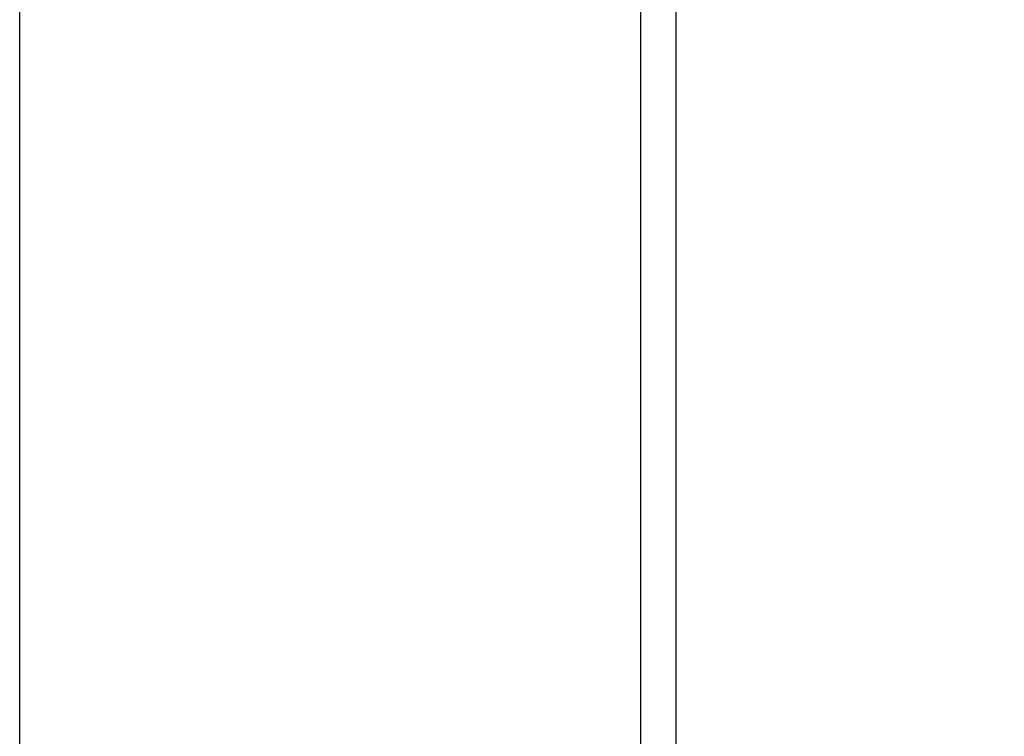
# Model space of a CAD drawing. Header units: inches. Extents: x 0 to 22, y 0 to 17.
# Tile 20 of 42: x 7.793 to 8.357, y 9.982 to 10.392. Entities that reach past the tile are written whole.
import ezdxf

# ---------------------------------------------------------------- set-up
doc = ezdxf.new("R2010")
doc.units = ezdxf.units.IN
doc.header["$LTSCALE"] = 1.21
doc.header["$MEASUREMENT"] = 0
doc.layers.get('0').update_dxf_attribs({"linetype": 'CONTINUOUS'})
doc.layers.add('DIMENSIONS', color=7, linetype='CONTINUOUS')
doc.styles.get("Standard").update_dxf_attribs({"font": 'txt', "width": 0.8})
doc.dimstyles.new('DIMSTYLE_2', dxfattribs={"dimtxt": 0.125, "dimasz": 0.18, "dimexe": 0.18, "dimexo": 0.0625, "dimgap": 0.09, "dimtad": 0, "dimtih": 1, "dimtoh": 1, "dimdec": 3, "dimzin": 4, "dimdsep": 46, "dimtxsty": 'STANDARD', "dimblk": '_FILLED', "dimblk1": '_FILLED', "dimblk2": '_FILLED', "dimcen": 0.09, "dimadec": 0, "dimazin": 0, "dimtp": 0.01, "dimtm": 0.01, "dimtfac": 1, "dimtdec": 3, "dimtofl": 0, "dimtmove": 0, "dimatfit": 3, "dimldrblk": '_FILLED', "dimfxl": 1, "dimtolj": 1, "dimtzin": 4, "dimarcsym": 0})

# ---------------------------------------------------------------- blocks, each defined once
blk = doc.blocks.new('_FILLED')
at = {"color": 0, "linetype": 'BYBLOCK'}
blk.add_solid([(0, 0), (-1, 0.1736), (-1, -0.1736)], dxfattribs=at)
blk = doc.blocks.new('*D22')
at = {"layer": 'DIMENSIONS', "color": 2, "linetype": 'CONTINUOUS'}
for p, q in [((7.79339, 9.94433), (7.79339, 11.82211)), ((12.15739, 11.15453), (12.15739, 11.82211)), ((7.79339, 11.69711), (9.05039, 11.69711)), ((12.15739, 11.69711), (10.90039, 11.69711))]:
    blk.add_line(p, q, dxfattribs=at)
at = {"layer": 'DIMENSIONS', "color": 2, "linetype": 'CONTINUOUS', "xscale": 0.18, "yscale": 0.18, "zscale": 0.18, "rotation": 180}
blk.add_blockref('_FILLED', (7.79339, 11.69711), dxfattribs=at)
at = {"layer": 'DIMENSIONS', "color": 2, "linetype": 'CONTINUOUS', "xscale": 0.18, "yscale": 0.18, "zscale": 0.18}
blk.add_blockref('_FILLED', (12.15739, 11.69711), dxfattribs=at)
at = {"layer": 'DIMENSIONS', "color": 2, "linetype": 'CONTINUOUS', "insert": (9.97539, 11.75961), "char_height": 0.125, "width": 1.725, "attachment_point": 2, "line_spacing_factor": 0.9}
blk.add_mtext('5X 4.364{\\Ftxt.shx;\\W1.000000;\\H0.125000; }[110.85]', dxfattribs=at)

msp = doc.modelspace()

# ---------------------------------------------------------------- linework, layer by layer
at = {"color": 9, "linetype": 'CONTINUOUS'}
msp.add_line((8.16898, 11.09203), (8.16898, 6.04314), dxfattribs=at)
at = {"color": 6, "linetype": 'CONTINUOUS'}
msp.add_line((8.14898, 6.16814), (8.14898, 11.06202), dxfattribs=at)

# ---------------------------------------------------------------- dimensions: what is measured, and where the dimension line sits
at = {"layer": 'DIMENSIONS', "color": 2, "linetype": 'CONTINUOUS'}
dim = msp.add_linear_dim(base=(12.15739, 11.69711), p1=(7.79339, 9.94433), p2=(12.15739, 11.15453), text='5X <>', dimstyle='DIMSTYLE_2', dxfattribs=at)
dim.commit()
dim.dimension.update_dxf_attribs({"geometry": '*D22', "text_midpoint": (9.87539, 11.69711), "dimtype": 160})

doc.saveas('drawing.dxf')
